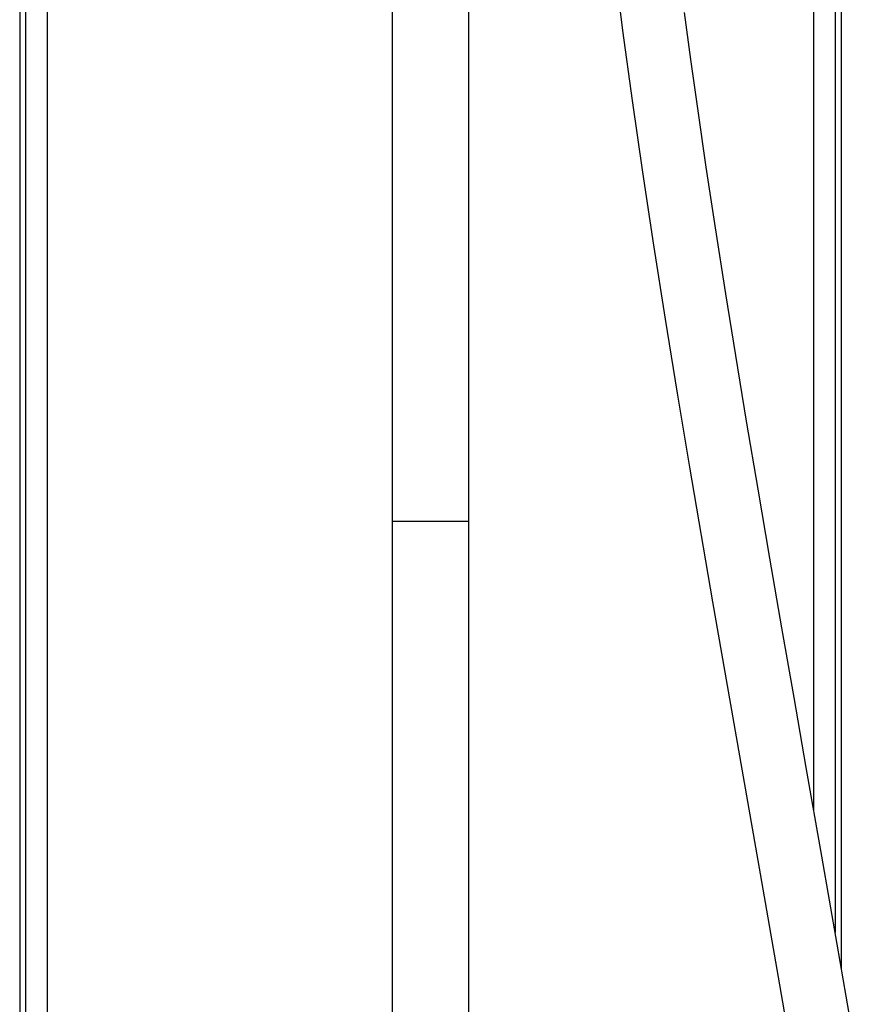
# Model space of a CAD drawing. Header units: millimetres. Extents: x 257.87 to 258.14, y 332.18 to 333.7.
# Tile 4 of 7: x 257.9 to 258.09, y 333.23 to 333.46. Entities that reach past the tile are written whole.
import ezdxf

# ---------------------------------------------------------------- set-up
doc = ezdxf.new("R2010")
doc.units = ezdxf.units.MM
doc.layers.add('SANINDUSA', color=3, linetype='Continuous')

msp = doc.modelspace()

# ---------------------------------------------------------------- linework, layer by layer
at = {"layer": 'SANINDUSA', "linetype": 'Continuous'}
for p, q in [((257.8957, 333.55093), (257.8957, 332.46093)), ((257.89718, 332.31093), (257.89718, 333.55093)), ((257.90218, 333.55093), (257.90218, 332.31093)), ((258.08236, 333.2779), (258.08236, 333.55093)), ((258.08736, 333.55093), (258.08736, 333.2494)), ((258.08884, 333.24088), (258.08884, 333.55093)), ((257.98327, 333.51536), (257.98327, 333.34601)), ((258.00127, 333.34601), (258.00127, 333.51532)), ((257.98327, 333.34601), (257.98327, 333.11044)), ((257.98327, 333.34601), (258.00127, 333.34601)), ((257.98327, 333.34601), (258.00127, 333.34601)), ((258.00127, 333.11044), (258.00127, 333.34601))]:
    msp.add_line(p, q, dxfattribs=at)
at = {"layer": 'SANINDUSA', "linetype": 'Continuous', "flags": 128}
for points in [[(258.03177, 333.51541), (258.03185, 333.51422), (258.03204, 333.51151), (258.03228, 333.50844), (258.03256, 333.50499), (258.03289, 333.50115), (258.03355, 333.49428), (258.03438, 333.48633), (258.03541, 333.47721), (258.03739, 333.46128), (258.03961, 333.44482), (258.04205, 333.42796), (258.04466, 333.41082), (258.0474, 333.39348), (258.05023, 333.37607), (258.05314, 333.35866), (258.05854, 333.32705), (258.06406, 333.29537), (258.06972, 333.26315), (258.07396, 333.23893), (258.07812, 333.21491)], [(258.09137, 333.22632), (258.08783, 333.24666), (258.08422, 333.26732), (258.08056, 333.28816), (258.07768, 333.30458), (258.07482, 333.32099), (258.07199, 333.33731), (258.06922, 333.3535), (258.06653, 333.36949), (258.06399, 333.38489), (258.06164, 333.39942), (258.05921, 333.41487), (258.05703, 333.42919), (258.05511, 333.44238), (258.05343, 333.45446), (258.05197, 333.46545)]]:
    msp.add_lwpolyline(points, dxfattribs=at)

doc.saveas('drawing.dxf')
